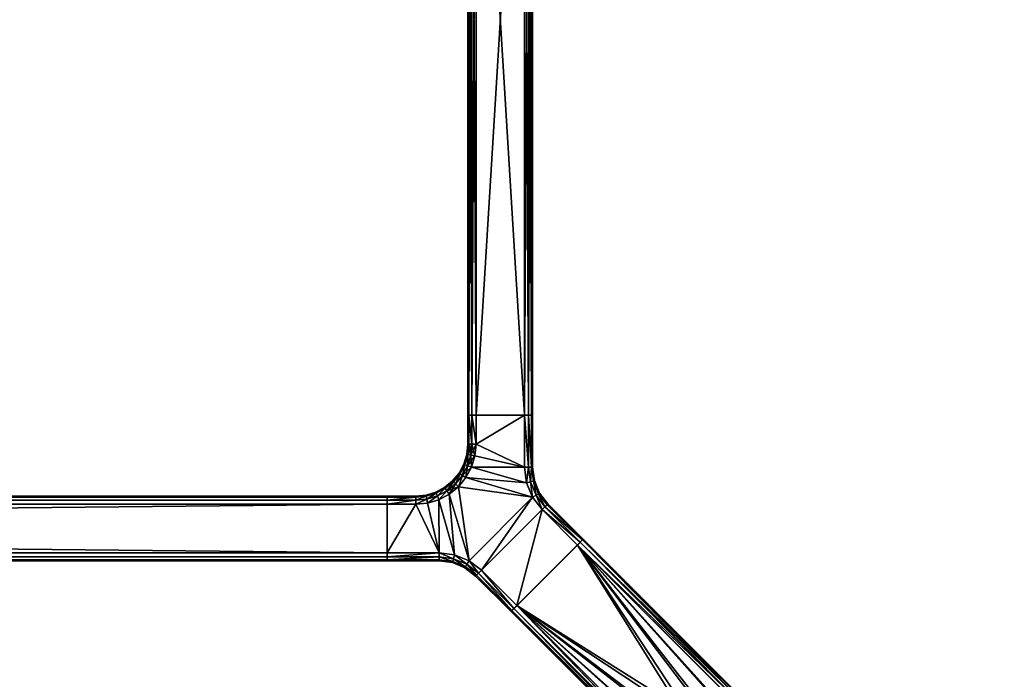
# Model space of a CAD drawing. Header units: inches. Extents: x -120 to 120, y -27 to 27.
# Tile 18 of 22: x 90 to 109, y -13 to 0. Entities that reach past the tile are written whole.
import ezdxf

# ---------------------------------------------------------------- set-up
doc = ezdxf.new("R2010")
doc.units = ezdxf.units.IN
doc.header["$MEASUREMENT"] = 0
for name, color, linetype in [('AFUTL-3-EDWD', 15, 'Continuous'), ('AFUTL-3-FMPT', 4, 'Continuous'), ('AFUTL-3-TPLM', 15, 'Continuous')]:
    doc.layers.add(name, color=color, linetype=linetype)

msp = doc.modelspace()

# ---------------------------------------------------------------- meshes
at = {"layer": 'AFUTL-3-EDWD'}
mesh = msp.add_polyface(dxfattribs=at)
corners = [(0, 25.747, 28.461), (0, -25.747, 28.461), (115.75, -25.747, 28.461), (116.417, -25.672, 28.461), (117.05, -25.45, 28.461), (117.618, -25.093, 28.461), (118.093, -24.618, 28.461), (118.45, -24.05, 28.461), (118.672, -23.417, 28.461), (118.747, -22.75, 28.461), (118.747, 22.75, 28.461), (118.672, 23.417, 28.461), (118.45, 24.05, 28.461), (118.093, 24.618, 28.461), (117.618, 25.093, 28.461), (117.05, 25.45, 28.461), (116.417, 25.672, 28.461), (115.75, 25.747, 28.461), (0, -27, 29.531), (0, 27, 29.531), (115.75, 27, 29.531), (116.488, 26.935, 29.531), (117.203, 26.744, 29.531), (117.875, 26.431, 29.531), (118.482, 26.006, 29.531), (119.006, 25.482, 29.531), (119.43, 24.875, 29.531), (119.744, 24.204, 29.531), (119.935, 23.488, 29.531), (120, 22.75, 29.531), (120, -22.75, 29.531), (119.935, -23.488, 29.531), (119.744, -24.204, 29.531), (119.43, -24.875, 29.531), (119.006, -25.482, 29.531), (118.482, -26.006, 29.531), (117.875, -26.431, 29.531), (117.203, -26.744, 29.531), (116.488, -26.935, 29.531), (115.75, -27, 29.531), (0, 26.154, 28.597), (0, 26.514, 28.832), (0, 26.802, 29.15), (0, -26.802, 29.15), (0, -26.514, 28.832), (0, -26.154, 28.597), (115.75, 26.154, 28.597), (115.75, 26.514, 28.832), (115.75, 26.802, 29.15), (119.154, 22.75, 28.597), (119.514, 22.75, 28.832), (119.802, 22.75, 29.15), (117.938, 25.358, 28.597), (116.341, 26.102, 28.597), (116.403, 26.457, 28.832), (116.453, 26.74, 29.15), (116.914, 25.949, 28.597), (117.037, 26.287, 28.832), (117.136, 26.558, 29.15), (117.452, 25.698, 28.597), (117.632, 26.009, 28.832), (117.776, 26.259, 29.15), (118.169, 25.633, 28.832), (118.354, 25.854, 29.15), (118.698, 24.452, 28.597), (119.009, 24.632, 28.832), (119.259, 24.776, 29.15), (118.854, 25.355, 29.15), (118.633, 25.169, 28.832), (118.358, 24.938, 28.597), (118.949, 23.914, 28.597), (119.287, 24.037, 28.832), (119.557, 24.136, 29.15), (119.102, 23.341, 28.597), (119.456, 23.404, 28.832), (119.74, 23.454, 29.15), (119.154, -22.75, 28.597), (119.514, -22.75, 28.832), (119.802, -22.75, 29.15), (115.75, -26.154, 28.597), (115.75, -26.514, 28.832), (115.75, -26.802, 29.15), (118.358, -24.938, 28.597), (119.102, -23.341, 28.597), (119.456, -23.404, 28.832), (119.74, -23.454, 29.15), (118.949, -23.914, 28.597), (119.287, -24.037, 28.832), (119.557, -24.136, 29.15), (118.698, -24.452, 28.597), (119.009, -24.632, 28.832), (119.259, -24.776, 29.15), (118.633, -25.169, 28.832), (118.854, -25.355, 29.15), (117.452, -25.698, 28.597), (117.632, -26.009, 28.832), (117.776, -26.259, 29.15), (118.354, -25.854, 29.15), (118.169, -25.633, 28.832), (117.938, -25.358, 28.597), (116.914, -25.949, 28.597), (117.037, -26.287, 28.832), (117.136, -26.558, 29.15), (116.341, -26.102, 28.597), (116.403, -26.457, 28.832), (116.453, -26.74, 29.15)]
mesh.append_faces([[corners[k] for k in face] for face in [(43, 39, 18), (44, 81, 43), (45, 80, 44), (1, 79, 45)]], dxfattribs={"vtx0": -1})
mesh.append_faces([[corners[k] for k in face] for face in [(21, 48, 20), (22, 55, 21), (23, 58, 22), (24, 61, 23), (25, 63, 24), (26, 67, 25), (27, 66, 26), (28, 72, 27), (29, 75, 28), (11, 73, 10), (12, 70, 11), (13, 64, 12), (55, 47, 48), (58, 54, 55), (61, 57, 58), (63, 60, 61), (54, 46, 47), (57, 53, 54), (60, 56, 57), (62, 59, 60), (53, 17, 46), (56, 16, 53), (59, 15, 56), (52, 14, 59), (65, 69, 68), (71, 64, 65), (74, 70, 71), (66, 68, 67), (72, 65, 66), (75, 71, 72), (51, 29, 78), (50, 51, 77), (49, 50, 76), (10, 49, 9), (31, 78, 30), (32, 85, 31), (33, 88, 32), (34, 91, 33), (35, 93, 34), (36, 97, 35), (37, 96, 36), (38, 102, 37), (39, 105, 38), (3, 103, 2), (4, 100, 3), (5, 94, 4), (85, 77, 78), (88, 84, 85), (91, 87, 88), (93, 90, 91), (84, 76, 77), (87, 83, 84), (90, 86, 87), (92, 89, 90), (83, 9, 76), (86, 8, 83), (89, 7, 86), (82, 6, 89), (95, 99, 98), (101, 94, 95), (104, 100, 101), (96, 98, 97), (102, 95, 96), (105, 101, 102), (81, 39, 43), (80, 81, 44), (79, 80, 45), (2, 79, 1)]], dxfattribs={"vtx0": -1, "vtx1": -1})
mesh.append_faces([[corners[k] for k in face] for face in [(48, 19, 20), (47, 42, 48), (46, 41, 47), (17, 40, 46), (74, 75, 51), (73, 74, 50), (10, 73, 49), (68, 69, 52), (67, 68, 62), (78, 29, 30), (77, 51, 78), (76, 50, 77), (9, 49, 76), (104, 105, 81), (103, 104, 80), (2, 103, 79), (98, 99, 82), (97, 98, 92)]], dxfattribs={"vtx0": -1, "vtx2": -1})
mesh.append_faces([[corners[k] for k in face] for face in [(42, 19, 48), (41, 42, 47), (40, 41, 46), (0, 40, 17)]], dxfattribs={"vtx1": -1})
mesh.append_faces([[corners[k] for k in face] for face in [(55, 48, 21), (58, 55, 22), (61, 58, 23), (63, 61, 24), (67, 63, 25), (66, 67, 26), (72, 66, 27), (75, 72, 28), (51, 75, 29), (50, 74, 51), (49, 73, 50), (70, 73, 11), (64, 70, 12), (69, 64, 13), (52, 69, 13), (62, 68, 52), (63, 67, 62), (54, 47, 55), (57, 54, 58), (60, 57, 61), (62, 60, 63), (53, 46, 54), (56, 53, 57), (59, 56, 60), (52, 59, 62), (16, 17, 53), (15, 16, 56), (14, 15, 59), (13, 14, 52), (64, 69, 65), (70, 64, 71), (73, 70, 74), (65, 68, 66), (71, 65, 72), (74, 71, 75), (85, 78, 31), (88, 85, 32), (91, 88, 33), (93, 91, 34), (97, 93, 35), (96, 97, 36), (102, 96, 37), (105, 102, 38), (81, 105, 39), (80, 104, 81), (79, 103, 80), (100, 103, 3), (94, 100, 4), (99, 94, 5), (82, 99, 5), (92, 98, 82), (93, 97, 92), (84, 77, 85), (87, 84, 88), (90, 87, 91), (92, 90, 93), (83, 76, 84), (86, 83, 87), (89, 86, 90), (82, 89, 92), (8, 9, 83), (7, 8, 86), (6, 7, 89), (5, 6, 82), (94, 99, 95), (100, 94, 101), (103, 100, 104), (95, 98, 96), (101, 95, 102), (104, 101, 105)]], dxfattribs={"vtx1": -1, "vtx2": -1})
at = {"layer": 'AFUTL-3-FMPT'}
mesh = msp.add_polyface(dxfattribs=at)
corners = [(99.276, 7.63, 26.461), (99.354, 7.63, 26.482), (99.412, 7.63, 26.539), (99.433, 7.63, 26.618), (99.433, 7.63, 28.303), (99.412, 7.63, 28.382), (99.354, 7.63, 28.439), (99.276, 7.63, 28.461), (98.341, 7.63, 28.461), (98.262, 7.63, 28.439), (98.204, 7.63, 28.382), (98.183, 7.63, 28.303), (98.183, 7.63, 26.618), (98.204, 7.63, 26.539), (98.262, 7.63, 26.482), (98.341, 7.63, 26.461), (98.183, -7.63, 26.618), (98.204, -7.63, 26.539), (98.262, -7.63, 26.482), (98.341, -7.63, 26.461), (98.183, -7.63, 28.303), (98.341, -7.63, 28.461), (98.262, -7.63, 28.439), (98.204, -7.63, 28.382), (99.276, -7.63, 28.461), (99.433, -7.63, 28.303), (99.412, -7.63, 28.382), (99.354, -7.63, 28.439), (99.433, -7.63, 26.618), (99.276, -7.63, 26.461), (99.354, -7.63, 26.482), (99.412, -7.63, 26.539)]
mesh.append_faces([[corners[k] for k in face] for face in [(18, 15, 19), (17, 14, 18), (16, 13, 17), (20, 12, 16), (23, 11, 20), (22, 10, 23), (21, 9, 22), (21, 7, 8), (27, 7, 24), (26, 6, 27), (25, 5, 26), (28, 4, 25), (1, 29, 0), (2, 30, 1), (3, 31, 2), (29, 15, 0)]], dxfattribs={"vtx0": -1})
mesh.append_faces([[corners[k] for k in face] for face in [(0, 3, 1), (6, 4, 7), (8, 11, 9), (14, 12, 15), (19, 16, 18), (22, 20, 21), (24, 25, 27), (30, 28, 29)]], dxfattribs={"vtx0": -1, "vtx1": -1})
mesh.append_faces([[corners[k] for k in face] for face in [(7, 3, 0), (15, 12, 8), (21, 16, 19), (29, 28, 24)]], dxfattribs={"vtx0": -1, "vtx1": -1, "vtx2": -1})
mesh.append_faces([[corners[k] for k in face] for face in [(7, 4, 3), (8, 0, 15), (21, 20, 16), (24, 19, 29)]], dxfattribs={"vtx0": -1, "vtx2": -1})
mesh.append_faces([[corners[k] for k in face] for face in [(5, 4, 6), (13, 12, 14), (14, 15, 18), (13, 14, 17), (12, 13, 16), (11, 12, 20), (10, 11, 23), (9, 10, 22), (8, 9, 21), (24, 7, 21), (6, 7, 27), (5, 6, 26), (4, 5, 25), (3, 4, 28), (30, 29, 1), (31, 30, 2), (28, 31, 3), (19, 15, 29), (23, 20, 22), (31, 28, 30)]], dxfattribs={"vtx1": -1})
mesh.append_faces([[corners[k] for k in face] for face in [(8, 7, 0), (12, 11, 8), (24, 21, 19), (28, 25, 24)]], dxfattribs={"vtx1": -1, "vtx2": -1})
mesh.append_faces([[corners[k] for k in face] for face in [(3, 2, 1), (11, 10, 9), (16, 17, 18), (25, 26, 27)]], dxfattribs={"vtx2": -1})
mesh = msp.add_polyface(dxfattribs=at)
corners = [(97.943, -8.95, 28.439), (98.079, -8.789, 28.439), (98.033, -8.76, 28.382), (98.252, -8.632, 28.461), (98.178, -8.602, 28.439), (98.079, -8.789, 28.439), (98.145, -8.832, 28.461), (98.178, -8.602, 28.439), (98.243, -8.399, 28.439), (98.186, -8.388, 28.382), (98.128, -8.58, 28.382), (98.183, -8.188, 28.303), (98.164, -8.384, 28.303), (98.204, -8.188, 28.382), (98.204, -7.63, 28.382), (98.183, -7.63, 28.303), (97.904, -8.911, 28.382), (97.89, -8.896, 28.303), (98.107, -8.571, 28.303), (98.033, -8.76, 28.382), (98.183, -7.63, 26.618), (98.204, -7.63, 26.539), (98.204, -8.188, 26.539), (98.183, -8.188, 26.618), (98.033, -8.759, 26.539), (98.079, -8.789, 26.482), (97.943, -8.95, 26.482), (97.904, -8.911, 26.539), (98.107, -8.571, 26.618), (98.128, -8.58, 26.539), (98.033, -8.759, 26.539), (98.252, -8.632, 26.461), (98.145, -8.832, 26.461), (98.178, -8.602, 26.482), (98.178, -8.602, 26.482), (98.186, -8.388, 26.539), (98.243, -8.399, 26.482), (98.164, -8.384, 26.618), (98.183, -8.188, 26.618), (98.204, -8.188, 26.539), (97.89, -8.896, 26.618), (98.243, -8.399, 26.482), (98.186, -8.388, 26.539), (98.204, -8.188, 26.539), (98.178, -8.602, 26.482), (98.145, -8.832, 26.461), (98.079, -8.789, 26.482), (98.183, -8.188, 28.303), (98.183, -7.63, 28.303), (98.183, -7.63, 26.618), (98.183, -8.188, 26.618), (98.164, -8.384, 26.618), (98.164, -8.384, 28.303), (98.107, -8.571, 26.618), (98.107, -8.571, 28.303), (98.016, -8.749, 26.618), (98.016, -8.749, 28.303), (98.107, -8.571, 28.303), (98.107, -8.571, 26.618), (98.016, -8.749, 28.303), (98.033, -8.76, 28.382), (98.107, -8.571, 28.303), (97.89, -8.896, 28.303), (97.89, -8.896, 26.618), (97.89, -8.896, 28.303), (98.016, -8.749, 28.303), (98.016, -8.749, 26.618), (98.033, -8.759, 26.539), (98.016, -8.749, 26.618), (98.107, -8.571, 26.618), (97.89, -8.896, 26.618)]
mesh.append_faces([[corners[k] for k in face] for face in [(13, 15, 11), (44, 45, 46), (47, 49, 50), (51, 47, 50), (62, 60, 59)]], dxfattribs={"vtx0": -1})
mesh.append_faces([[corners[k] for k in face] for face in [(13, 11, 9), (16, 2, 17), (27, 24, 26), (31, 32, 33), (27, 40, 24), (59, 60, 61)]], dxfattribs={"vtx1": -1})
mesh.append_faces([[corners[k] for k in face] for face in [(0, 1, 2), (3, 4, 5), (5, 6, 3), (7, 8, 9), (9, 10, 7), (11, 12, 9), (13, 14, 15), (10, 9, 12), (12, 18, 10), (19, 10, 18), (10, 19, 5), (5, 4, 10), (20, 21, 22), (22, 23, 20), (24, 25, 26), (28, 29, 30), (34, 29, 35), (35, 36, 34), (37, 38, 39), (39, 35, 37), (35, 29, 28), (28, 37, 35), (41, 42, 43), (46, 30, 29), (29, 44, 46), (47, 48, 49), (51, 52, 47), (53, 54, 52), (52, 51, 53), (55, 56, 57), (57, 58, 55), (63, 64, 65), (65, 66, 63), (67, 68, 69), (70, 68, 67)]], dxfattribs={"vtx2": -1})
mesh = msp.add_polyface(dxfattribs=at)
corners = [(98.262, -8.188, 28.439), (98.262, -7.63, 28.439), (98.204, -7.63, 28.382), (98.204, -8.188, 28.382), (98.186, -8.388, 28.382), (98.243, -8.399, 28.439), (98.341, -8.188, 28.461), (98.341, -7.63, 28.461), (99.354, -8.632, 28.439), (99.354, -7.63, 28.439), (99.276, -7.63, 28.461), (99.276, -8.632, 28.461), (99.412, -8.632, 28.382), (99.412, -7.63, 28.382), (99.433, -8.632, 28.303), (99.433, -7.63, 28.303), (98.204, -7.63, 26.539), (98.262, -7.63, 26.482), (98.262, -8.188, 26.482), (98.204, -8.188, 26.539), (98.341, -7.63, 26.461), (98.341, -8.188, 26.461), (98.204, -8.188, 26.539), (98.262, -8.188, 26.482), (98.243, -8.399, 26.482), (98.318, -8.415, 26.461), (99.276, -7.63, 26.461), (99.354, -7.63, 26.482), (99.354, -8.632, 26.482), (99.276, -8.632, 26.461), (99.412, -7.63, 26.539), (99.412, -8.632, 26.539), (99.433, -7.63, 26.618), (99.433, -8.632, 26.618), (99.433, -8.632, 26.618), (99.433, -7.63, 26.618), (99.433, -7.63, 28.303), (99.433, -8.632, 28.303), (98.183, -7.63, 28.303), (98.204, -7.63, 28.382), (98.262, -7.63, 28.439), (98.341, -7.63, 28.461), (98.183, -7.63, 26.618), (98.262, -7.63, 26.482), (98.204, -7.63, 26.539), (98.341, -7.63, 26.461), (99.276, -7.63, 26.461), (99.276, -7.63, 28.461), (99.433, -7.63, 26.618), (99.412, -7.63, 26.539), (99.354, -7.63, 26.482), (99.433, -7.63, 28.303), (99.354, -7.63, 28.439), (99.412, -7.63, 28.382)]
mesh.append_faces([[corners[k] for k in face] for face in [(0, 2, 3), (4, 0, 3), (6, 1, 0), (5, 6, 0), (8, 10, 11), (12, 9, 8), (14, 13, 12), (6, 10, 7), (34, 36, 37), (51, 52, 53)]], dxfattribs={"vtx0": -1})
mesh.append_faces([[corners[k] for k in face] for face in [(29, 21, 26)]], dxfattribs={"vtx0": -1, "vtx1": -1})
mesh.append_faces([[corners[k] for k in face] for face in [(45, 42, 41), (48, 46, 47)]], dxfattribs={"vtx0": -1, "vtx1": -1, "vtx2": -1})
mesh.append_faces([[corners[k] for k in face] for face in [(6, 11, 10), (38, 40, 41), (46, 41, 47), (48, 50, 46), (51, 47, 52)]], dxfattribs={"vtx0": -1, "vtx2": -1})
mesh.append_faces([[corners[k] for k in face] for face in [(29, 26, 28), (28, 27, 31), (31, 30, 33)]], dxfattribs={"vtx1": -1})
mesh.append_faces([[corners[k] for k in face] for face in [(42, 38, 41), (45, 43, 42), (46, 45, 41), (51, 48, 47)]], dxfattribs={"vtx1": -1, "vtx2": -1})
mesh.append_faces([[corners[k] for k in face] for face in [(0, 1, 2), (4, 5, 0), (6, 7, 1), (8, 9, 10), (12, 13, 9), (14, 15, 13), (16, 17, 18), (18, 19, 16), (17, 20, 21), (21, 18, 17), (22, 23, 24), (23, 21, 25), (25, 24, 23), (26, 27, 28), (27, 30, 31), (30, 32, 33), (21, 20, 26), (34, 35, 36), (38, 39, 40), (43, 44, 42), (48, 49, 50)]], dxfattribs={"vtx2": -1})
mesh = msp.add_polyface(dxfattribs=at)
corners = [(98.243, -8.399, 28.439), (98.318, -8.415, 28.461), (98.341, -8.188, 28.461), (98.178, -8.602, 28.439), (98.252, -8.632, 28.461), (98.243, -8.399, 28.439), (99.431, -9.21, 28.461), (99.499, -9.171, 28.439), (99.391, -8.911, 28.439), (99.315, -8.931, 28.461), (99.354, -8.632, 28.439), (99.276, -8.632, 28.461), (99.447, -8.896, 28.382), (99.412, -8.632, 28.382), (99.549, -9.142, 28.382), (99.467, -8.891, 28.303), (99.433, -8.632, 28.303), (99.567, -9.132, 28.303), (98.145, -8.832, 28.461), (98.001, -9.007, 28.461), (98.243, -8.399, 26.482), (98.318, -8.415, 26.461), (98.252, -8.632, 26.461), (98.178, -8.602, 26.482), (99.315, -8.931, 26.461), (99.276, -8.632, 26.461), (99.354, -8.632, 26.482), (99.391, -8.911, 26.482), (99.499, -9.171, 26.482), (99.431, -9.21, 26.461), (99.412, -8.632, 26.539), (99.447, -8.896, 26.539), (99.549, -9.142, 26.539), (99.433, -8.632, 26.618), (99.467, -8.891, 26.618), (99.567, -9.132, 26.618), (98.001, -9.007, 26.461), (98.145, -8.832, 26.461), (98.341, -8.188, 26.461), (99.467, -8.891, 26.618), (99.467, -8.891, 28.303), (99.567, -9.132, 28.303), (99.567, -9.132, 26.618), (99.433, -8.632, 28.303), (99.467, -8.891, 28.303), (99.467, -8.891, 26.618), (99.433, -8.632, 26.618), (99.433, -8.632, 28.303), (99.467, -8.891, 26.618)]
mesh.append_faces([[corners[k] for k in face] for face in [(9, 10, 11), (8, 13, 10), (12, 16, 13), (27, 29, 24)]], dxfattribs={"vtx0": -1})
mesh.append_faces([[corners[k] for k in face] for face in [(18, 6, 9), (4, 9, 11), (29, 36, 37), (24, 37, 22), (25, 22, 21), (25, 21, 38)]], dxfattribs={"vtx0": -1, "vtx2": -1})
mesh.append_faces([[corners[k] for k in face] for face in [(9, 6, 8), (27, 24, 26), (31, 27, 30), (34, 31, 33), (46, 47, 48)]], dxfattribs={"vtx1": -1})
mesh.append_faces([[corners[k] for k in face] for face in [(18, 19, 6), (4, 18, 9), (1, 4, 11), (2, 1, 11), (24, 29, 37), (25, 24, 22)]], dxfattribs={"vtx1": -1, "vtx2": -1})
mesh.append_faces([[corners[k] for k in face] for face in [(0, 1, 2), (3, 4, 1), (1, 5, 3), (6, 7, 8), (9, 8, 10), (8, 12, 13), (7, 14, 12), (12, 8, 7), (12, 15, 16), (14, 17, 15), (15, 12, 14), (20, 21, 22), (22, 23, 20), (24, 25, 26), (27, 28, 29), (27, 26, 30), (31, 32, 28), (28, 27, 31), (31, 30, 33), (34, 35, 32), (32, 31, 34), (39, 40, 41), (41, 42, 39), (43, 44, 45)]], dxfattribs={"vtx2": -1})
mesh = msp.add_polyface(dxfattribs=at)
corners = [(97.378, -9.169, 28.303), (97.183, -9.188, 28.303), (97.382, -9.192, 28.382), (97.575, -9.132, 28.382), (97.565, -9.112, 28.303), (97.625, -9.258, 28.461), (97.825, -9.151, 28.461), (97.779, -9.085, 28.439), (97.596, -9.181, 28.439), (97.749, -9.038, 28.382), (97.89, -8.896, 28.303), (97.749, -9.038, 28.382), (97.904, -8.911, 28.382), (98.001, -9.007, 28.461), (98.145, -8.832, 28.461), (98.079, -8.789, 28.439), (97.943, -8.95, 28.439), (98.033, -8.76, 28.382), (97.943, -8.95, 28.439), (97.779, -9.085, 28.439), (97.394, -9.245, 28.439), (97.596, -9.181, 28.439), (97.183, -9.188, 26.618), (97.378, -9.169, 26.618), (97.382, -9.192, 26.539), (97.565, -9.112, 26.618), (97.575, -9.132, 26.539), (97.779, -9.085, 26.482), (97.825, -9.151, 26.461), (97.625, -9.258, 26.461), (97.596, -9.181, 26.482), (97.749, -9.038, 26.539), (98.079, -8.789, 26.482), (98.145, -8.832, 26.461), (98.001, -9.007, 26.461), (97.943, -8.95, 26.482), (97.779, -9.085, 26.482), (97.749, -9.038, 26.539), (97.904, -8.911, 26.539), (97.779, -9.085, 26.482), (97.596, -9.181, 26.482), (97.394, -9.245, 26.482), (97.89, -8.896, 26.618), (97.378, -9.169, 26.618), (97.378, -9.169, 28.303), (97.565, -9.112, 28.303), (97.565, -9.112, 26.618), (97.183, -9.188, 26.618), (97.183, -9.188, 28.303), (97.737, -9.019, 26.618), (97.737, -9.019, 28.303), (97.89, -8.896, 28.303), (97.89, -8.896, 26.618), (97.737, -9.019, 28.303), (97.749, -9.038, 28.382), (97.89, -8.896, 28.303), (97.565, -9.112, 28.303), (97.565, -9.112, 26.618), (97.565, -9.112, 28.303), (97.737, -9.019, 28.303), (97.737, -9.019, 26.618), (97.749, -9.038, 26.539), (97.737, -9.019, 26.618), (97.89, -8.896, 26.618), (97.565, -9.112, 26.618)]
mesh.append_faces([[corners[k] for k in face] for face in [(10, 11, 12), (36, 38, 35), (37, 42, 38), (47, 44, 43), (56, 54, 53)]], dxfattribs={"vtx0": -1})
mesh.append_faces([[corners[k] for k in face] for face in [(0, 1, 2), (3, 9, 4), (35, 32, 34), (35, 34, 36), (26, 25, 31), (28, 39, 34), (53, 54, 55)]], dxfattribs={"vtx1": -1})
mesh.append_faces([[corners[k] for k in face] for face in [(3, 4, 0), (0, 2, 3), (5, 6, 7), (7, 8, 5), (9, 3, 8), (8, 7, 9), (13, 14, 15), (15, 16, 13), (17, 12, 16), (18, 19, 6), (6, 13, 18), (20, 21, 3), (12, 11, 19), (19, 18, 12), (22, 23, 24), (23, 25, 26), (26, 24, 23), (27, 28, 29), (29, 30, 27), (30, 26, 31), (31, 27, 30), (32, 33, 34), (36, 37, 38), (26, 40, 41), (43, 44, 45), (45, 46, 43), (47, 48, 44), (49, 50, 51), (51, 52, 49), (57, 58, 59), (59, 60, 57), (61, 62, 63), (64, 62, 61)]], dxfattribs={"vtx2": -1})
mesh = msp.add_polyface(dxfattribs=at)
corners = [(98.127, -10.572, 28.303), (98.138, -10.554, 28.382), (97.891, -10.452, 28.382), (99.016, -11.412, 28.303), (99.031, -11.397, 28.382), (98.349, -10.716, 28.382), (98.334, -10.731, 28.303), (98.166, -10.504, 28.439), (98.39, -10.675, 28.439), (99.071, -11.357, 28.439), (97.906, -10.396, 28.439), (99.127, -11.301, 28.461), (98.445, -10.619, 28.461), (98.206, -10.435, 28.461), (97.927, -10.32, 28.461), (99.431, -9.21, 28.461), (98.001, -9.007, 28.461), (97.825, -9.151, 28.461), (97.891, -10.452, 26.539), (98.138, -10.554, 26.539), (98.127, -10.572, 26.618), (98.334, -10.731, 26.618), (98.349, -10.716, 26.539), (99.031, -11.397, 26.539), (99.016, -11.412, 26.618), (98.39, -10.675, 26.482), (99.071, -11.357, 26.482), (98.166, -10.504, 26.482), (97.906, -10.396, 26.482), (98.445, -10.619, 26.461), (99.127, -11.301, 26.461), (98.206, -10.435, 26.461), (97.927, -10.32, 26.461), (97.825, -9.151, 26.461), (98.001, -9.007, 26.461), (99.431, -9.21, 26.461), (98.334, -10.731, 28.303), (98.127, -10.572, 28.303), (98.127, -10.572, 26.618), (99.016, -11.412, 26.618), (99.016, -11.412, 28.303), (98.334, -10.731, 26.618), (98.127, -10.572, 26.618), (98.127, -10.572, 28.303), (97.886, -10.472, 28.303), (99.127, -11.301, 28.461), (99.031, -11.397, 28.382), (99.016, -11.412, 28.303), (99.016, -11.412, 26.618)]
mesh.append_faces([[corners[k] for k in face] for face in [(6, 1, 0), (4, 8, 5), (22, 24, 21), (25, 23, 22), (27, 22, 19), (29, 26, 25), (31, 25, 27), (32, 27, 28)]], dxfattribs={"vtx0": -1})
mesh.append_faces([[corners[k] for k in face] for face in [(16, 13, 15), (35, 31, 34)]], dxfattribs={"vtx0": -1, "vtx1": -1, "vtx2": -1})
mesh.append_faces([[corners[k] for k in face] for face in [(31, 33, 34), (35, 29, 31), (45, 46, 47), (45, 47, 48)]], dxfattribs={"vtx0": -1, "vtx2": -1})
mesh.append_faces([[corners[k] for k in face] for face in [(6, 3, 5), (8, 7, 5), (8, 9, 12), (7, 8, 13), (10, 7, 14), (22, 21, 19), (41, 39, 36), (41, 36, 38)]], dxfattribs={"vtx1": -1})
mesh.append_faces([[corners[k] for k in face] for face in [(13, 12, 15), (16, 17, 13)]], dxfattribs={"vtx1": -1, "vtx2": -1})
mesh.append_faces([[corners[k] for k in face] for face in [(0, 1, 2), (3, 4, 5), (6, 5, 1), (7, 1, 5), (4, 9, 8), (1, 7, 10), (9, 11, 12), (8, 12, 13), (7, 13, 14), (18, 19, 20), (21, 20, 19), (22, 23, 24), (25, 26, 23), (27, 25, 22), (28, 27, 19), (29, 30, 26), (31, 29, 25), (32, 31, 27), (36, 37, 38), (39, 40, 36), (42, 43, 44)]], dxfattribs={"vtx2": -1})
mesh = msp.add_polyface(dxfattribs=at)
corners = [(96.625, -9.188, 26.618), (96.625, -9.209, 26.539), (96.625, -9.267, 26.482), (96.625, -9.345, 26.461), (96.625, -10.28, 26.461), (96.625, -10.359, 26.482), (96.625, -10.417, 26.539), (96.625, -10.438, 26.618), (96.625, -10.438, 28.303), (96.625, -10.417, 28.382), (96.625, -10.359, 28.439), (96.625, -10.28, 28.461), (96.625, -9.345, 28.461), (96.625, -9.267, 28.439), (96.625, -9.209, 28.382), (96.625, -9.188, 28.303), (2.165, -9.188, 26.618), (2.165, -9.209, 26.539), (2.165, -9.267, 26.482), (2.165, -9.345, 26.461), (2.165, -9.188, 28.303), (2.165, -9.345, 28.461), (2.165, -9.267, 28.439), (2.165, -9.209, 28.382), (2.165, -10.28, 28.461), (2.165, -10.438, 28.303), (2.165, -10.417, 28.382), (2.165, -10.359, 28.439), (2.165, -10.438, 26.618), (2.165, -10.28, 26.461), (2.165, -10.359, 26.482), (2.165, -10.417, 26.539)]
mesh.append_faces([[corners[k] for k in face] for face in [(0, 2, 1), (8, 10, 9), (1, 16, 0), (2, 17, 1), (3, 18, 2), (20, 0, 16), (23, 15, 20), (22, 14, 23), (21, 13, 22), (21, 11, 12), (27, 11, 24), (26, 10, 27), (25, 9, 26), (28, 8, 25), (31, 7, 28), (30, 6, 31), (29, 5, 30), (29, 3, 4), (20, 22, 23)]], dxfattribs={"vtx0": -1})
mesh.append_faces([[corners[k] for k in face] for face in [(11, 4, 12), (15, 12, 0), (16, 21, 20), (29, 24, 19), (30, 28, 29), (25, 24, 28)]], dxfattribs={"vtx0": -1, "vtx1": -1})
mesh.append_faces([[corners[k] for k in face] for face in [(12, 3, 0), (7, 4, 11), (19, 21, 16), (28, 24, 29)]], dxfattribs={"vtx0": -1, "vtx1": -1, "vtx2": -1})
mesh.append_faces([[corners[k] for k in face] for face in [(7, 5, 4), (19, 24, 21)]], dxfattribs={"vtx0": -1, "vtx2": -1})
mesh.append_faces([[corners[k] for k in face] for face in [(6, 5, 7), (14, 13, 15), (17, 16, 1), (18, 17, 2), (19, 18, 3), (15, 0, 20), (14, 15, 23), (13, 14, 22), (12, 13, 21), (24, 11, 21), (10, 11, 27), (9, 10, 26), (8, 9, 25), (7, 8, 28), (6, 7, 31), (5, 6, 30), (4, 5, 29), (19, 3, 29), (31, 28, 30), (26, 27, 25)]], dxfattribs={"vtx1": -1})
mesh.append_faces([[corners[k] for k in face] for face in [(3, 2, 0), (4, 3, 12), (8, 7, 11), (11, 10, 8), (13, 12, 15), (21, 22, 20), (18, 19, 16), (27, 24, 25)]], dxfattribs={"vtx1": -1, "vtx2": -1})
mesh.append_faces([[corners[k] for k in face] for face in [(16, 17, 18)]], dxfattribs={"vtx2": -1})
mesh = msp.add_polyface(dxfattribs=at)
corners = [(97.382, -9.192, 28.382), (97.183, -9.267, 28.439), (97.394, -9.245, 28.439), (97.408, -9.323, 28.461), (97.625, -9.258, 28.461), (97.596, -9.181, 28.439), (97.183, -9.345, 28.461), (97.575, -9.132, 28.382), (97.627, -10.417, 28.382), (96.625, -10.438, 28.303), (97.627, -10.438, 28.303), (97.886, -10.472, 28.303), (97.891, -10.452, 28.382), (98.127, -10.572, 28.303), (97.627, -10.359, 28.439), (96.625, -10.417, 28.382), (97.906, -10.396, 28.439), (98.138, -10.554, 28.382), (97.627, -10.28, 28.461), (96.625, -10.359, 28.439), (97.927, -10.32, 28.461), (97.825, -9.151, 28.461), (98.206, -10.435, 28.461), (97.382, -9.192, 26.539), (97.394, -9.245, 26.482), (97.183, -9.267, 26.482), (97.408, -9.323, 26.461), (97.183, -9.345, 26.461), (97.596, -9.181, 26.482), (97.625, -9.258, 26.461), (97.575, -9.132, 26.539), (97.627, -10.438, 26.618), (96.625, -10.438, 26.618), (97.627, -10.417, 26.539), (97.886, -10.472, 26.618), (97.891, -10.452, 26.539), (98.127, -10.572, 26.618), (96.625, -10.417, 26.539), (97.627, -10.359, 26.482), (97.906, -10.396, 26.482), (98.138, -10.554, 26.539), (96.625, -10.359, 26.482), (97.627, -10.28, 26.461), (97.927, -10.32, 26.461), (97.825, -9.151, 26.461), (98.206, -10.435, 26.461), (97.886, -10.472, 28.303), (97.886, -10.472, 26.618), (98.127, -10.572, 26.618), (97.627, -10.438, 28.303), (97.886, -10.472, 26.618), (97.886, -10.472, 28.303), (97.627, -10.438, 26.618), (97.886, -10.472, 26.618), (97.627, -10.438, 28.303), (96.625, -10.438, 26.618)]
mesh.append_faces([[corners[k] for k in face] for face in [(0, 1, 2), (2, 6, 3), (8, 9, 10), (11, 8, 10), (14, 15, 8), (12, 14, 8), (18, 19, 14), (16, 18, 14), (26, 28, 29), (49, 50, 51)]], dxfattribs={"vtx0": -1})
mesh.append_faces([[corners[k] for k in face] for face in [(4, 18, 20), (21, 20, 22), (42, 27, 26), (42, 26, 29), (43, 29, 44)]], dxfattribs={"vtx0": -1, "vtx2": -1})
mesh.append_faces([[corners[k] for k in face] for face in [(2, 3, 5), (26, 27, 24), (31, 32, 33), (35, 34, 33), (33, 37, 38), (39, 35, 38), (38, 41, 42), (43, 39, 42), (52, 53, 54)]], dxfattribs={"vtx1": -1})
mesh.append_faces([[corners[k] for k in face] for face in [(3, 6, 18), (4, 3, 18), (21, 4, 20), (43, 42, 29), (45, 43, 44)]], dxfattribs={"vtx1": -1, "vtx2": -1})
mesh.append_faces([[corners[k] for k in face] for face in [(3, 4, 5), (7, 0, 2), (11, 12, 8), (12, 11, 13), (12, 16, 14), (16, 12, 17), (16, 20, 18), (23, 24, 25), (26, 24, 28), (24, 23, 30), (34, 31, 33), (36, 34, 35), (35, 33, 38), (40, 35, 39), (39, 38, 42), (46, 47, 48), (55, 52, 54)]], dxfattribs={"vtx2": -1})
mesh = msp.add_polyface(dxfattribs=at)
corners = [(97.183, -9.209, 28.382), (96.625, -9.209, 28.382), (96.625, -9.267, 28.439), (97.183, -9.267, 28.439), (97.382, -9.192, 28.382), (97.183, -9.188, 28.303), (96.625, -9.188, 28.303), (96.625, -9.345, 28.461), (97.183, -9.345, 28.461), (97.394, -9.245, 28.439), (97.627, -10.417, 28.382), (96.625, -10.417, 28.382), (96.625, -10.438, 28.303), (97.627, -10.359, 28.439), (96.625, -10.359, 28.439), (97.627, -10.28, 28.461), (96.625, -10.28, 28.461), (97.183, -9.209, 26.539), (97.382, -9.192, 26.539), (97.183, -9.267, 26.482), (96.625, -9.267, 26.482), (96.625, -9.209, 26.539), (97.183, -9.188, 26.618), (96.625, -9.188, 26.618), (96.625, -9.345, 26.461), (97.183, -9.345, 26.461), (97.394, -9.245, 26.482), (96.625, -10.438, 26.618), (96.625, -10.417, 26.539), (97.627, -10.417, 26.539), (96.625, -10.359, 26.482), (97.627, -10.359, 26.482), (96.625, -10.28, 26.461), (97.627, -10.28, 26.461), (97.183, -9.188, 26.618), (96.625, -9.188, 26.618), (96.625, -9.188, 28.303), (97.183, -9.188, 28.303), (96.625, -10.438, 26.618), (97.627, -10.438, 28.303), (96.625, -10.438, 28.303), (96.625, -10.438, 28.303), (96.625, -10.417, 28.382), (96.625, -10.359, 28.439), (96.625, -10.28, 28.461), (96.625, -10.438, 26.618), (96.625, -10.359, 26.482), (96.625, -10.417, 26.539), (96.625, -10.28, 26.461), (96.625, -9.345, 26.461), (96.625, -9.345, 28.461), (96.625, -9.188, 26.618), (96.625, -9.209, 26.539), (96.625, -9.267, 26.482), (96.625, -9.188, 28.303), (96.625, -9.267, 28.439), (96.625, -9.209, 28.382)]
mesh.append_faces([[corners[k] for k in face] for face in [(0, 2, 3), (5, 1, 0), (3, 7, 8), (20, 17, 19), (22, 18, 17), (21, 22, 17), (34, 36, 37), (38, 39, 40), (54, 55, 56)]], dxfattribs={"vtx0": -1})
mesh.append_faces([[corners[k] for k in face] for face in [(48, 45, 44), (51, 49, 50)]], dxfattribs={"vtx0": -1, "vtx1": -1, "vtx2": -1})
mesh.append_faces([[corners[k] for k in face] for face in [(8, 16, 15), (41, 43, 44), (49, 44, 50), (51, 53, 49), (54, 50, 55)]], dxfattribs={"vtx0": -1, "vtx2": -1})
mesh.append_faces([[corners[k] for k in face] for face in [(17, 18, 19), (25, 24, 19)]], dxfattribs={"vtx1": -1})
mesh.append_faces([[corners[k] for k in face] for face in [(33, 32, 25), (45, 41, 44), (48, 46, 45), (49, 48, 44), (54, 51, 50)]], dxfattribs={"vtx1": -1, "vtx2": -1})
mesh.append_faces([[corners[k] for k in face] for face in [(0, 1, 2), (4, 0, 3), (5, 6, 1), (5, 0, 4), (3, 2, 7), (9, 3, 8), (10, 11, 12), (13, 14, 11), (15, 16, 14), (8, 7, 16), (20, 21, 17), (21, 23, 22), (24, 20, 19), (25, 19, 26), (27, 28, 29), (28, 30, 31), (30, 32, 33), (32, 24, 25), (34, 35, 36), (41, 42, 43), (46, 47, 45), (51, 52, 53)]], dxfattribs={"vtx2": -1})
mesh = msp.add_polyface(dxfattribs=at)
corners = [(99.615, -9.45, 28.461), (100.296, -10.132, 28.461), (100.352, -10.076, 28.439), (99.67, -9.395, 28.439), (99.499, -9.171, 28.439), (99.431, -9.21, 28.461), (99.549, -9.142, 28.382), (99.711, -9.354, 28.382), (100.393, -10.035, 28.382), (99.567, -9.132, 28.303), (99.726, -9.339, 28.303), (100.408, -10.02, 28.303), (99.127, -11.301, 28.461), (98.445, -10.619, 28.461), (100.352, -10.076, 26.482), (100.296, -10.132, 26.461), (99.615, -9.45, 26.461), (99.67, -9.395, 26.482), (99.499, -9.171, 26.482), (99.431, -9.21, 26.461), (100.393, -10.035, 26.539), (99.711, -9.354, 26.539), (99.549, -9.142, 26.539), (100.408, -10.02, 26.618), (99.726, -9.339, 26.618), (99.567, -9.132, 26.618), (99.127, -11.301, 26.461), (98.445, -10.619, 26.461), (99.567, -9.132, 26.618), (99.567, -9.132, 28.303), (99.726, -9.339, 28.303), (99.726, -9.339, 26.618), (100.408, -10.02, 26.618), (100.408, -10.02, 28.303), (99.127, -11.301, 28.461), (99.071, -11.357, 28.439), (99.031, -11.397, 28.382), (100.296, -10.132, 28.461), (99.016, -11.412, 26.618), (100.393, -10.035, 28.382), (100.352, -10.076, 28.439), (100.408, -10.02, 28.303), (100.296, -10.132, 26.461), (100.352, -10.076, 26.482), (100.393, -10.035, 26.539), (100.408, -10.02, 26.618), (99.127, -11.301, 26.461), (99.031, -11.397, 26.539), (99.071, -11.357, 26.482)]
mesh.append_faces([[corners[k] for k in face] for face in [(0, 2, 3), (18, 16, 19), (22, 17, 18), (25, 21, 22), (32, 30, 33), (46, 47, 48)]], dxfattribs={"vtx0": -1})
mesh.append_faces([[corners[k] for k in face] for face in [(41, 37, 38), (46, 41, 38)]], dxfattribs={"vtx0": -1, "vtx1": -1, "vtx2": -1})
mesh.append_faces([[corners[k] for k in face] for face in [(13, 0, 5), (16, 26, 27), (42, 44, 45), (46, 45, 41), (46, 38, 47)]], dxfattribs={"vtx0": -1, "vtx2": -1})
mesh.append_faces([[corners[k] for k in face] for face in [(5, 0, 4), (7, 6, 3), (2, 8, 3), (10, 9, 7), (8, 11, 7), (17, 14, 16), (21, 20, 17), (24, 23, 21), (31, 28, 30)]], dxfattribs={"vtx1": -1})
mesh.append_faces([[corners[k] for k in face] for face in [(13, 12, 0), (19, 16, 27), (37, 34, 38), (41, 39, 37), (46, 42, 45)]], dxfattribs={"vtx1": -1, "vtx2": -1})
mesh.append_faces([[corners[k] for k in face] for face in [(0, 1, 2), (0, 3, 4), (6, 4, 3), (8, 7, 3), (9, 6, 7), (11, 10, 7), (12, 1, 0), (14, 15, 16), (18, 17, 16), (20, 14, 17), (22, 21, 17), (23, 20, 21), (25, 24, 21), (16, 15, 26), (28, 29, 30), (32, 31, 30), (34, 35, 36), (39, 40, 37), (42, 43, 44)]], dxfattribs={"vtx2": -1})
mesh = msp.add_polyface(dxfattribs=at)
corners = [(103.596, -13.338, 26.491), (103.304, -13.047, 28.43), (103.344, -13.018, 28.396), (103.374, -13.003, 28.346), (103.391, -13.004, 28.287), (103.639, -13.252, 26.634), (103.64, -13.269, 26.575), (103.625, -13.299, 26.525), (102.042, -14.309, 28.43), (102.334, -14.601, 26.491), (102.294, -14.63, 26.525), (102.264, -14.645, 26.575), (102.247, -14.644, 26.634), (101.999, -14.395, 28.287), (101.998, -14.379, 28.346), (102.013, -14.349, 28.396), (100.408, -10.02, 28.287), (100.393, -10.035, 28.366), (100.352, -10.076, 28.424), (100.296, -10.132, 28.445), (99.127, -11.301, 28.445), (99.071, -11.357, 28.424), (99.031, -11.397, 28.366), (99.016, -11.412, 28.287), (99.016, -11.412, 26.634), (99.031, -11.397, 26.555), (99.071, -11.357, 26.497), (99.127, -11.301, 26.476), (100.296, -10.132, 26.476), (100.352, -10.076, 26.497), (100.393, -10.035, 26.555), (100.408, -10.02, 26.634), (102, -14.174, 28.445), (101.982, -13.845, 28.445), (102.071, -13.53, 28.445), (102.26, -13.264, 28.445), (102.526, -13.076, 28.445), (102.84, -12.986, 28.445), (103.17, -13.005, 28.445), (103.465, -13.301, 26.476), (103.136, -13.282, 26.476), (102.821, -13.372, 26.476), (102.555, -13.56, 26.476), (102.367, -13.826, 26.476), (102.278, -14.141, 26.476), (102.296, -14.47, 26.476)]
mesh.append_faces([[corners[k] for k in face] for face in [(7, 1, 0), (15, 9, 8), (16, 18, 17), (45, 8, 9), (44, 32, 45), (43, 33, 44), (42, 34, 43), (13, 24, 12), (27, 44, 45), (31, 4, 5), (19, 37, 38), (14, 23, 13), (15, 22, 14), (9, 27, 45), (10, 26, 9), (1, 19, 38), (2, 18, 1), (6, 31, 5), (7, 30, 6)]], dxfattribs={"vtx0": -1})
mesh.append_faces([[corners[k] for k in face] for face in [(6, 2, 7), (5, 3, 6), (14, 11, 15), (23, 20, 24), (22, 20, 23), (31, 28, 16), (28, 42, 27), (20, 35, 19)]], dxfattribs={"vtx0": -1, "vtx1": -1})
mesh.append_faces([[corners[k] for k in face] for face in [(27, 19, 16), (24, 19, 27)]], dxfattribs={"vtx0": -1, "vtx1": -1, "vtx2": -1})
mesh.append_faces([[corners[k] for k in face] for face in [(24, 20, 19), (16, 28, 27)]], dxfattribs={"vtx0": -1, "vtx2": -1})
mesh.append_faces([[corners[k] for k in face] for face in [(4, 3, 5), (13, 12, 14), (21, 20, 22), (30, 29, 31), (32, 8, 45), (33, 32, 44), (34, 33, 43), (35, 34, 42), (41, 36, 42), (40, 37, 41), (39, 38, 40), (0, 1, 39), (23, 24, 13), (16, 4, 31), (22, 23, 14), (8, 21, 15), (32, 20, 8), (26, 27, 9), (11, 25, 10), (12, 24, 11), (18, 19, 1), (3, 17, 2), (4, 16, 3), (30, 31, 6), (0, 29, 7), (39, 28, 0)]], dxfattribs={"vtx1": -1})
mesh.append_faces([[corners[k] for k in face] for face in [(2, 1, 7), (3, 2, 6), (10, 9, 15), (11, 10, 15), (12, 11, 14), (19, 18, 16), (25, 24, 27), (29, 28, 31), (43, 44, 27), (42, 43, 27), (41, 42, 28), (40, 41, 28), (34, 35, 20), (33, 34, 20), (36, 37, 19), (35, 36, 19), (21, 22, 15), (25, 26, 10), (17, 18, 2), (29, 30, 7)]], dxfattribs={"vtx1": -1, "vtx2": -1})
mesh.append_faces([[corners[k] for k in face] for face in [(27, 26, 25), (36, 35, 42), (37, 36, 41), (38, 37, 40), (1, 38, 39), (28, 39, 40), (20, 32, 33), (20, 21, 8), (24, 25, 11), (16, 17, 3), (28, 29, 0)]], dxfattribs={"vtx2": -1})
at = {"layer": 'AFUTL-3-TPLM'}
mesh = msp.add_polyface(dxfattribs=at)
corners = [(0, 25.747, 28.461), (0, -25.747, 28.461), (115.75, -25.747, 28.461), (116.417, -25.672, 28.461), (117.05, -25.45, 28.461), (117.618, -25.093, 28.461), (118.093, -24.618, 28.461), (118.45, -24.05, 28.461), (118.672, -23.417, 28.461), (118.747, -22.75, 28.461), (118.747, 22.75, 28.461), (118.672, 23.417, 28.461), (118.45, 24.05, 28.461), (118.093, 24.618, 28.461), (117.618, 25.093, 28.461), (117.05, 25.45, 28.461), (116.417, 25.672, 28.461), (115.75, 25.747, 28.461), (0, -27, 29.531), (0, 27, 29.531), (115.75, 27, 29.531), (116.488, 26.935, 29.531), (117.203, 26.744, 29.531), (117.875, 26.431, 29.531), (118.482, 26.006, 29.531), (119.006, 25.482, 29.531), (119.43, 24.875, 29.531), (119.744, 24.204, 29.531), (119.935, 23.488, 29.531), (120, 22.75, 29.531), (120, -22.75, 29.531), (119.935, -23.488, 29.531), (119.744, -24.204, 29.531), (119.43, -24.875, 29.531), (119.006, -25.482, 29.531), (118.482, -26.006, 29.531), (117.875, -26.431, 29.531), (117.203, -26.744, 29.531), (116.488, -26.935, 29.531), (115.75, -27, 29.531), (0, 26.154, 28.597), (0, 26.514, 28.832), (0, 26.802, 29.15), (0, -26.802, 29.15), (0, -26.514, 28.832), (0, -26.154, 28.597)]
mesh.append_faces([[corners[k] for k in face] for face in [(39, 19, 18), (45, 0, 1)]], dxfattribs={"vtx0": -1})
mesh.append_faces([[corners[k] for k in face] for face in [(9, 1, 10), (8, 2, 9), (7, 2, 8), (6, 2, 7), (5, 2, 6), (4, 2, 5), (29, 20, 30), (28, 20, 29), (27, 20, 28), (26, 20, 27), (25, 20, 26), (24, 20, 25), (23, 20, 24), (22, 20, 23), (38, 31, 39), (44, 40, 45), (43, 41, 44), (18, 42, 43)]], dxfattribs={"vtx0": -1, "vtx1": -1})
mesh.append_faces([[corners[k] for k in face] for face in [(30, 20, 39)]], dxfattribs={"vtx0": -1, "vtx1": -1, "vtx2": -1})
mesh.append_faces([[corners[k] for k in face] for face in [(10, 0, 17), (17, 11, 10), (17, 14, 13), (39, 31, 30), (38, 34, 33)]], dxfattribs={"vtx0": -1, "vtx2": -1})
mesh.append_faces([[corners[k] for k in face] for face in [(3, 2, 4), (16, 15, 17), (21, 20, 22), (19, 42, 18)]], dxfattribs={"vtx1": -1})
mesh.append_faces([[corners[k] for k in face] for face in [(1, 0, 10), (2, 1, 9), (12, 11, 17), (13, 12, 17), (15, 14, 17), (20, 19, 39), (32, 31, 38), (33, 32, 38), (35, 34, 38), (36, 35, 38), (40, 0, 45), (41, 40, 44), (42, 41, 43)]], dxfattribs={"vtx1": -1, "vtx2": -1})
mesh.append_faces([[corners[k] for k in face] for face in [(38, 37, 36)]], dxfattribs={"vtx2": -1})

doc.saveas('drawing.dxf')
